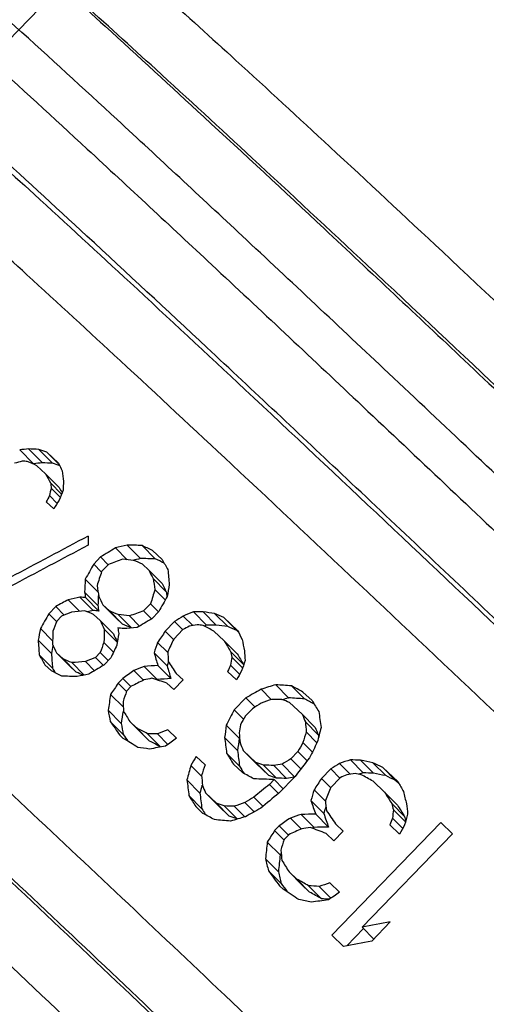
# Model space of a CAD drawing. Header units: millimetres. Extents: x 17 to 597, y 16 to 406.
# Tile 42 of 65: x 101 to 107, y 134 to 146. Entities that reach past the tile are written whole.
import ezdxf

# ---------------------------------------------------------------- set-up
doc = ezdxf.new("R2010")
doc.units = ezdxf.units.MM
doc.header["$LTSCALE"] = 32.67
doc.layers.get('0').update_dxf_attribs({"linetype": 'CONTINUOUS'})
for name, color, linetype in [('AXES', 7, 'CONTINUOUS'), ('ROUNDS', 7, 'CONTINUOUS'), ('SURFS', 7, 'CONTINUOUS')]:
    doc.layers.add(name, color=color, linetype=linetype)

msp = doc.modelspace()

# ---------------------------------------------------------------- linework, layer by layer
at = {"color": 7, "linetype": 'Continuous'}
for p, q in [((101.075467, 140.85959), (101.25145, 140.682291)), ((101.188791, 140.870639), (101.364419, 140.693698)), ((101.32064, 140.864508), (101.495805, 140.688033)), ((101.423443, 140.827254), (101.581299, 140.668218)), ((101.571474, 140.68998), (101.423443, 140.827254)), ((101.404951, 140.554336), (101.293928, 140.657292)), ((101.404951, 140.554336), (101.578905, 140.379082)), ((101.468791, 140.437049), (101.610375, 140.294406)), ((101.455369, 140.275346), (101.553531, 140.17645)), ((101.476806, 140.371554), (101.594042, 140.253441)), ((101.510154, 140.108279), (101.415119, 140.196609)), ((102.444855, 139.64416), (102.614176, 139.473572)), ((102.635146, 139.641018), (102.804108, 139.470792)), ((102.295546, 139.608979), (102.444498, 139.458913)), ((102.890771, 139.46018), (102.767027, 139.575952)), ((102.107416, 139.493622), (102.018673, 139.40187)), ((102.018673, 139.40187), (102.115759, 139.304058)), ((102.107416, 139.493622), (102.204502, 139.395809)), ((102.208209, 139.399489), (102.119467, 139.307738)), ((102.722169, 139.326631), (102.639673, 139.403812)), ((102.722169, 139.326631), (102.890455, 139.157086)), ((101.910996, 139.21139), (102.075437, 139.045719)), ((102.77556, 139.218388), (102.943591, 139.0491)), ((101.903071, 139.044149), (102.072319, 138.873635)), ((102.799843, 139.079084), (102.93098, 138.946966)), ((101.694509, 138.947893), (101.839721, 138.801595)), ((101.843909, 138.982982), (102.013158, 138.812467)), ((101.91408, 138.975638), (102.083184, 138.805269)), ((102.744412, 138.897835), (102.65567, 138.806084)), ((102.744412, 138.897835), (102.84611, 138.795376)), ((101.5359, 138.86318), (101.447157, 138.771428)), ((101.447157, 138.771428), (101.544395, 138.673463)), ((101.5359, 138.86318), (101.644462, 138.753805)), ((102.100974, 138.684371), (102.018478, 138.761552)), ((102.136801, 138.883887), (102.305351, 138.714077)), ((102.219297, 138.806706), (102.136801, 138.883887)), ((102.219297, 138.806706), (102.387583, 138.637161)), ((102.331849, 138.75963), (102.49988, 138.590343)), ((102.65567, 138.806084), (102.757368, 138.703625)), ((102.849818, 138.799056), (102.761076, 138.707305)), ((103.291339, 138.793247), (103.458065, 138.625274)), ((103.415051, 138.79383), (103.581627, 138.626009)), ((103.560683, 138.773813), (103.727065, 138.606187)), ((101.607264, 138.738311), (101.548102, 138.677143)), ((102.100974, 138.684371), (102.26926, 138.514826)), ((102.305351, 138.714077), (102.387583, 138.637161)), ((102.474455, 138.742662), (102.603028, 138.613127)), ((103.049564, 138.670066), (102.931242, 138.547731)), ((103.049564, 138.670066), (103.153152, 138.565703)), ((103.159708, 138.741739), (103.281364, 138.619173)), ((103.677193, 138.72275), (103.843389, 138.55531)), ((103.852423, 138.558073), (103.677193, 138.72275)), ((101.339541, 138.580887), (101.494649, 138.424618)), ((102.154365, 138.576127), (102.320012, 138.409242)), ((102.931242, 138.547731), (103.034829, 138.443368)), ((103.15686, 138.569383), (103.038537, 138.447048)), ((103.682516, 138.425839), (103.551093, 138.549347)), ((103.843389, 138.55531), (103.863705, 138.536224)), ((101.311457, 138.432473), (101.480705, 138.261959)), ((102.149067, 138.40624), (102.272277, 138.282109)), ((102.83432, 138.405317), (102.958885, 138.27982)), ((103.682516, 138.425839), (103.848406, 138.258708)), ((101.545187, 138.272211), (101.713736, 138.1024)), ((101.627683, 138.19503), (101.545187, 138.272211)), ((102.102224, 138.275243), (102.043062, 138.214075)), ((102.102224, 138.275243), (102.203165, 138.173547)), ((102.788467, 138.273322), (102.955193, 138.105349)), ((103.763237, 138.291544), (103.928923, 138.124618)), ((101.324414, 138.245676), (101.493306, 138.075521)), ((101.627683, 138.19503), (101.795969, 138.025485)), ((101.740235, 138.147954), (101.897893, 137.989117)), ((101.912421, 138.161569), (102.028891, 138.044229)), ((102.043062, 138.214075), (102.144615, 138.111763)), ((102.237064, 138.207194), (102.148322, 138.115443)), ((103.777976, 138.219276), (103.91675, 138.079463)), ((101.47978, 138.042111), (101.397283, 138.119292)), ((101.713736, 138.1024), (101.795969, 138.025485)), ((102.530362, 138.048788), (102.655101, 137.923117)), ((102.662051, 138.100237), (102.828727, 137.932315)), ((102.837034, 138.111036), (103.003512, 137.943312)), ((103.157669, 137.92657), (103.070054, 138.008909)), ((103.83806, 137.929063), (103.726344, 138.0342)), ((103.763247, 138.116309), (103.879365, 137.999322)), ((102.390609, 137.94656), (102.331448, 137.885392)), ((102.331448, 137.885392), (102.43518, 137.780884)), ((102.390609, 137.94656), (102.494341, 137.842052)), ((103.039346, 137.804235), (102.951731, 137.886574)), ((103.157669, 137.92657), (103.039346, 137.804235)), ((102.498049, 137.845732), (102.438888, 137.784564)), ((104.152345, 137.808415), (104.282518, 137.677269)), ((104.338877, 137.86648), (104.503774, 137.70035)), ((104.54186, 137.850552), (104.706617, 137.684562)), ((104.802012, 137.66367), (104.686379, 137.772753)), ((102.234555, 137.742949), (102.396764, 137.579527)), ((103.959109, 137.698202), (103.811205, 137.545283)), ((103.959109, 137.698202), (104.075416, 137.581025)), ((104.497709, 137.698464), (104.503774, 137.70035)), ((104.677319, 137.48885), (104.515432, 137.641566)), ((102.202242, 137.539894), (102.368818, 137.372072)), ((103.811205, 137.545283), (103.929439, 137.426165)), ((104.04307, 137.560642), (103.954328, 137.46889)), ((102.229551, 137.397541), (102.395933, 137.229915)), ((102.478439, 137.397232), (102.644546, 137.229883)), ((102.566055, 137.314894), (102.478439, 137.397232)), ((104.677319, 137.48885), (104.841808, 137.32313)), ((104.717534, 137.392397), (104.88196, 137.226741)), ((102.566055, 137.314894), (102.731987, 137.14772)), ((103.076143, 137.185551), (102.964567, 137.290546)), ((103.708634, 137.349658), (103.87362, 137.183438)), ((104.728419, 137.265109), (104.864808, 137.127699)), ((102.396205, 137.182603), (102.352397, 137.223772)), ((102.644546, 137.229883), (102.731987, 137.14772)), ((102.705795, 137.24191), (102.871521, 137.074944)), ((102.831393, 137.240593), (102.965254, 137.10573)), ((103.688102, 137.193636), (103.852998, 137.027506)), ((103.879207, 137.194092), (103.87362, 137.183438)), ((104.686512, 137.129138), (104.806207, 137.008548)), ((103.923818, 137.02989), (104.088472, 136.864005)), ((104.085704, 136.877174), (103.923818, 137.02989)), ((104.532487, 136.923483), (104.621229, 137.015235)), ((104.621229, 137.015235), (104.738993, 136.89659)), ((103.437907, 136.84481), (103.324085, 136.952068)), ((103.7136, 136.994204), (103.878358, 136.828215)), ((104.085704, 136.877174), (104.250194, 136.711454)), ((104.532487, 136.923483), (104.660097, 136.794919)), ((105.290489, 136.909654), (105.454559, 136.744356)), ((105.421601, 136.902782), (105.585642, 136.737514)), ((103.258051, 136.838921), (103.39044, 136.705542)), ((103.914591, 136.746155), (103.798958, 136.855238)), ((104.088472, 136.864005), (104.250194, 136.711454)), ((104.185081, 136.841889), (104.349508, 136.676232)), ((104.314289, 136.836936), (104.478655, 136.67134)), ((104.420286, 136.853883), (104.579891, 136.693085)), ((105.041302, 136.79394), (104.922979, 136.671605)), ((105.041302, 136.79394), (105.157236, 136.677139)), ((105.153917, 136.863123), (105.290024, 136.725999)), ((105.577081, 136.872842), (105.741089, 136.707607)), ((105.703421, 136.811875), (105.867403, 136.646667)), ((105.898259, 136.627444), (105.703421, 136.811875)), ((103.208022, 136.652231), (103.37289, 136.48613)), ((104.319328, 136.656633), (104.260167, 136.595465)), ((104.319328, 136.656633), (104.434693, 136.540406)), ((104.585081, 136.698237), (104.378016, 136.48415)), ((104.922979, 136.671605), (105.038913, 136.554803)), ((105.160944, 136.680819), (105.042621, 136.558484)), ((105.725904, 136.497676), (105.579776, 136.635999)), ((105.867403, 136.646667), (105.909845, 136.606501)), ((103.399481, 136.585288), (103.397921, 136.57948)), ((104.260167, 136.595465), (104.374309, 136.48047)), ((104.828529, 136.526701), (104.967898, 136.386289)), ((103.23366, 136.452659), (103.398391, 136.286696)), ((103.443989, 136.488232), (103.608618, 136.322372)), ((103.443989, 136.488232), (103.582832, 136.357249)), ((104.059196, 136.434142), (104.173811, 136.31867)), ((104.787617, 136.389729), (104.951687, 136.224431)), ((105.725904, 136.497676), (105.889857, 136.332497)), ((103.411719, 136.22623), (103.319157, 136.313553)), ((103.582832, 136.357249), (103.747322, 136.191529)), ((103.747322, 136.191529), (103.608618, 136.322372)), ((103.682209, 136.321964), (103.846636, 136.156307)), ((103.811417, 136.317011), (103.945421, 136.182004)), ((103.946994, 136.364542), (104.064352, 136.246307)), ((105.818853, 136.351062), (105.982798, 136.185891)), ((105.838477, 136.273872), (105.992955, 136.118238)), ((104.527043, 136.167682), (104.666577, 136.027104)), ((104.663669, 136.214157), (104.827729, 136.04887)), ((104.84851, 136.215023), (105.012534, 136.049773)), ((105.828629, 136.165987), (105.957857, 136.035792)), ((104.384819, 136.067944), (104.325657, 136.006776)), ((104.325657, 136.006776), (104.441729, 135.889836)), ((104.384819, 136.067944), (104.500891, 135.951003)), ((105.052838, 134.673684), (106.443131, 136.111124)), ((105.198609, 136.000874), (105.080286, 135.878539)), ((105.198609, 136.000874), (105.10119, 136.09309)), ((105.918069, 135.964005), (105.794166, 136.08142)), ((106.594042, 135.967983), (106.443131, 136.111124)), ((104.504599, 135.954683), (104.445437, 135.893516)), ((105.080286, 135.878539), (104.982867, 135.970754)), ((105.440394, 134.775214), (106.594042, 135.967983)), ((104.231235, 135.861844), (104.395316, 135.696536)), ((104.208791, 135.648845), (104.372832, 135.483577)), ((104.245949, 135.49657), (104.409957, 135.331335)), ((104.509576, 135.481413), (104.673547, 135.316215)), ((104.606995, 135.389198), (104.509576, 135.481413)), ((104.606995, 135.389198), (104.77095, 135.224016)), ((104.434695, 135.259374), (104.385986, 135.305482)), ((104.673547, 135.316215), (104.77095, 135.224016)), ((104.758968, 135.303889), (104.922913, 135.138718)), ((104.891894, 135.295189), (105.040907, 135.145062)), ((105.153716, 135.222948), (105.02995, 135.340224)), ((105.458199, 134.757993), (105.246254, 134.538861)), ((105.440394, 134.775214), (105.588458, 134.626042)), ((105.562715, 134.60049), (105.799361, 134.845161)), ((105.052838, 134.673684), (105.203748, 134.530543))]:
    msp.add_line(p, q, dxfattribs=at)
for centre, major_axis, ratio, start_param, end_param in [((120.914652, 130.230171), (29.4698, -6.114333), 0.304049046, 2.365355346, 2.370524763), ((119.824103, 129.102641), (26.574367, -9.519378), 0.262311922, 2.430455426, 2.437332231), ((118.217873, 127.441942), (22.441272, -14.031466), 0.156176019, 2.508416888, 2.515276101), ((122.918203, 132.301665), (35.314129, 1.22999), 0.326958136, 2.225097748, 2.228538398), ((119.676217, 128.94974), (26.574415, -9.519324), 0.262312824, 2.430454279, 2.433890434), ((117.748728, 126.956888), (21.655622, -14.855412), 0.129743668, 2.518041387, 2.526612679), ((120.914652, 130.230171), (29.014668, -6.019903), 0.304049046, 2.371335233, 2.376598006), ((119.824103, 129.102641), (26.163952, -9.372361), 0.262311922, 2.436311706, 2.443312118), ((118.217873, 127.441942), (22.094689, -13.814764), 0.156176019, 2.514897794, 2.521132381), ((115.123737, 124.24288), (-14.806891, 21.931673), 0.128281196, 0.640674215, 0.647483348), ((115.273417, 124.397636), (-15.591316, 21.128928), 0.101382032, 0.628892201, 0.63740615), ((113.635813, 122.704499), (-10.539638, 26.149268), 0.238332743, 0.726117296, 0.732910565), ((113.48791, 122.551581), (-10.539639, 26.149266), 0.23833272, 0.72611727, 0.729515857), ((112.663605, 121.699322), (-7.322534, 29.118071), 0.283812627, 0.801628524, 0.806713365), ((104.708456, 113.474406), (20.186971, 53.365389), 0.24179111, 1.138260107, 1.139956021), ((110.541659, 119.505418), (-0.314551, 35.165177), 0.314284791, 0.932742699, 0.936137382), ((115.273417, 124.397636), (-15.350523, 20.802612), 0.101382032, 6.90655627, 6.911712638), ((107.876527, 116.749909), (10.21217, 44.218631), 0.285444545, 1.075140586, 1.078525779), ((99.34808, 107.932253), (39.254203, 71.98525), 0.176356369, 1.203885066, 1.205576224), ((125.797604, 135.27871), (51.490897, 20.826217), 0.251552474, 1.948305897, 1.970087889), ((126.027423, 135.516322), (51.490893, 20.826213), 0.251552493, 8.236505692, 8.2583199), ((112.988993, 122.035745), (-7.322537, 29.118069), 0.283812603, 0.847100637, 0.852115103), ((121.084247, 130.405518), (35.314258, 1.230155), 0.326958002, 2.115392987, 2.12037817), ((119.259707, 128.519106), (28.304122, -7.510496), 0.290205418, 2.273296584, 2.281591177), ((117.494334, 126.693866), (21.655623, -14.855412), 0.129743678, 2.403774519, 2.412052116), ((128.059357, 137.617161), (61.817646, 32.287387), 0.206814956, 1.890434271, 1.893761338), ((104.424412, 113.180729), (29.80975, 62.633787), 0.204994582, 1.23828086, 1.241607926), ((122.368051, 131.732856), (41.119756, 8.558213), 0.306711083, 2.01332742, 2.018306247), ((118.640883, 127.879296), (26.57439, -9.519352), 0.262312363, 2.312581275, 2.319210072), ((121.084247, 130.405518), (34.768864, 1.211156), 0.326958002, 2.11941191, 2.122655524), ((117.552308, 126.753807), (22.441272, -14.031466), 0.156176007, 2.390784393, 2.397402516), ((119.259707, 128.519106), (27.866992, -7.394504), 0.290205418, 2.277176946, 2.285610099), ((117.494334, 126.693866), (21.321173, -14.625985), 0.129743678, 2.408719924, 2.415932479), ((115.823615, 124.966491), (-15.591308, 21.128935), 0.101382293, 0.742820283, 0.751062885), ((110.115719, 119.065034), (6.765765, 41.197388), 0.299190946, 1.106922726, 1.111901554), ((115.463912, 124.594591), (-14.80688, 21.931684), 0.12828156, 0.751247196, 0.75784493), ((114.247556, 123.336986), (-8.643174, 27.920491), 0.268405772, 0.880271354, 0.888499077), ((112.562042, 121.594315), (-5.61961, 30.625945), 0.298141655, 0.904304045, 0.910949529), ((114.464088, 123.560862), (-10.539692, 26.149216), 0.238331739, 0.836477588, 0.843065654), ((115.463912, 124.594591), (-14.578202, 21.592971), 0.12828156, 7.030826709, 7.037533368), ((112.730655, 121.768646), (-0.314637, 35.165104), 0.314284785, 1.051227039, 1.056156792), ((113.694991, 122.765683), (-10.539692, 26.149216), 0.238331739, 0.806706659, 0.810025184), ((113.842888, 122.918596), (-10.539665, 26.149241), 0.238332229, 0.810025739, 0.816654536), ((112.562042, 121.594315), (-5.53282, 30.152957), 0.298141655, 7.184195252, 7.190143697), ((111.229927, 120.217027), (6.76576, 41.197384), 0.299190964, 1.144941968, 1.149876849), ((114.464088, 123.560862), (-10.376916, 25.745367), 0.238331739, 0.83298072, 0.835886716), ((125.054013, 134.509903), (52.858778, 22.376256), 0.244845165, 1.922634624, 1.92596022), ((120.433471, 129.732674), (35.314256, 1.230152), 0.326958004, 2.113732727, 2.118715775), ((118.167585, 127.389948), (26.574366, -9.51938), 0.262311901, 2.319210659, 2.322529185), ((114.931462, 124.044085), (-14.806891, 21.931672), 0.128281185, 0.738021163, 0.744639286), ((107.175362, 116.024967), (29.810015, 62.634047), 0.204993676, 1.294477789, 1.297761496), ((103.90668, 112.64544), (29.810035, 62.634067), 0.204993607, 1.239945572, 1.243271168), ((122.462695, 131.83071), (44.030481, 12.109426), 0.291307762, 1.979255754, 1.98257428), ((119.108259, 128.362522), (30.932964, -4.319139), 0.316379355, 2.203960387, 2.210589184), ((116.931114, 126.111547), (22.441272, -14.031466), 0.156176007, 2.390784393, 2.397402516), ((120.433471, 129.732674), (34.768862, 1.211154), 0.326958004, 2.117723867, 2.120257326), ((118.167585, 127.389948), (26.163951, -9.372362), 0.262311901, 2.32314634, 2.326520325), ((113.694991, 122.765683), (-10.376916, 25.745367), 0.238331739, 0.802715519, 0.806089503), ((117.019859, 126.203301), (22.441283, -14.031454), 0.156176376, 2.377578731, 2.384176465), ((118.019682, 127.23703), (26.574366, -9.51938), 0.262311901, 2.286170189, 2.292758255), ((121.253844, 130.580866), (41.11976, 8.558218), 0.306711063, 1.975352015, 1.980286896), ((121.471745, 130.806156), (44.030481, 12.109426), 0.291307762, 1.915044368, 1.918316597), ((118.705958, 127.946579), (29.4698, -6.114333), 0.304049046, 2.178117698, 2.183022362), ((118.167591, 127.389955), (26.574391, -9.519351), 0.262312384, 2.243561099, 2.250093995), ((117.389615, 126.585597), (22.441272, -14.031466), 0.156176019, 2.321856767, 2.328382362), ((108.80826, 117.713238), (10.212374, 44.218812), 0.285443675, 1.143854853, 1.147173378), ((114.842717, 123.95233), (-14.80688, 21.931684), 0.12828156, 0.751247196, 0.75784493), ((117.019859, 126.203301), (22.094699, -13.814752), 0.156176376, 2.3810756, 2.38778226), ((125.308409, 134.772926), (61.81791, 32.287674), 0.206813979, 1.83428072, 1.837564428), ((126.53897, 136.045217), (70.861764, 42.024931), 0.17755645, 1.800188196, 1.80182505), ((110.83749, 119.811282), (-0.31464, 35.165102), 0.314284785, 1.004950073, 1.009933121), ((112.162702, 121.181434), (-5.61961, 30.625945), 0.298141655, 0.914268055, 0.920896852), ((112.843068, 121.884871), (-5.619654, 30.625906), 0.298141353, 0.940719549, 0.947307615), ((114.842717, 123.95233), (-14.578202, 21.592971), 0.12828156, 7.030826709, 7.037272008), ((112.07988, 121.095802), (-0.31464, 35.165102), 0.314284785, 1.049582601, 1.054514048), ((117.871789, 127.084122), (26.574415, -9.519324), 0.262312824, 2.282878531, 2.286169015), ((113.990786, 123.07151), (-10.539639, 26.149266), 0.23833272, 0.843066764, 0.846357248), ((118.827233, 128.071966), (30.932926, -4.319185), 0.316379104, 2.167685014, 2.174259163), ((102.566668, 111.259987), (57.89982, 90.818528), 0.136551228, 1.353640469, 1.355277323), ((122.835449, 132.216105), (52.858778, 22.376256), 0.244845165, 1.845217, 1.846851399), ((119.605206, 128.876321), (35.314229, 1.230118), 0.326958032, 2.038031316, 2.041298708), ((118.019692, 127.23704), (26.574415, -9.519324), 0.262312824, 2.243560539, 2.246826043), ((117.086118, 126.271808), (21.655615, -14.85542), 0.12974342, 2.331563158, 2.339719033), ((121.471745, 130.806156), (43.350473, 11.922408), 0.291307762, 1.917923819, 1.918696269), ((118.705958, 127.946579), (29.014668, -6.019903), 0.304049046, 2.180917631, 2.185901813), ((118.167591, 127.389955), (26.163976, -9.372334), 0.262312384, 2.246255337, 2.252893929), ((117.389615, 126.585597), (22.094689, -13.814764), 0.156176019, 2.324445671, 2.3310766), ((115.951995, 125.099226), (-14.806891, 21.931673), 0.128281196, 0.826597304, 0.833102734), ((112.650198, 121.68546), (-8.643175, 27.92049), 0.268405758, 0.847205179, 0.855496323), ((109.932298, 118.875394), (10.212521, 44.218942), 0.28544305, 1.180215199, 1.183505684), ((111.012026, 119.991736), (10.212346, 44.218787), 0.285443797, 1.208112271, 1.211384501), ((109.677899, 118.612368), (20.187431, 53.365823), 0.241789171, 1.282859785, 1.286128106), ((115.936021, 125.08271), (-15.591309, 21.128935), 0.101382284, 0.814892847, 0.823025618), ((115.292343, 124.417204), (-10.539664, 26.149243), 0.238332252, 0.911736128, 0.918235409), ((110.83749, 119.811282), (-0.309781, 34.622011), 0.314284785, 7.285632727, 7.289127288), ((112.650198, 121.68546), (-8.509689, 27.489286), 0.268405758, 0.84321404, 0.851643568), ((114.339848, 123.432408), (-14.806891, 21.931672), 0.128281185, 0.738021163, 0.744639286), ((108.346809, 117.236139), (20.187194, 53.3656), 0.241790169, 1.256639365, 1.259924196), ((114.662868, 123.766383), (-12.32528, 24.421413), 0.199910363, 0.837914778, 0.846086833), ((113.945436, 123.024622), (-7.322537, 29.118069), 0.283812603, 0.949494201, 0.954393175), ((115.144436, 124.264281), (-10.539639, 26.149266), 0.23833272, 0.911736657, 0.914987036), ((115.936021, 125.08271), (-15.350516, 20.802619), 0.101382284, 7.095672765, 7.103936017), ((114.872298, 123.982915), (-7.322534, 29.118071), 0.283812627, 0.986953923, 0.99182454), ((114.403741, 123.498468), (-15.591309, 21.128935), 0.101382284, 0.726287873, 0.734562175), ((116.428244, 125.591625), (22.441283, -14.031454), 0.156176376, 2.377578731, 2.384176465), ((118.427894, 127.659084), (30.932926, -4.319185), 0.316379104, 2.177549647, 2.184137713), ((121.338668, 130.668567), (44.030656, 12.109636), 0.291306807, 1.942922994, 1.946213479), ((111.012026, 119.991736), (10.054626, 43.535871), 0.285443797, 1.20722142, 1.20850505), ((115.501381, 124.633331), (-16.105438, 20.600284), 0.082812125, 0.791488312, 0.801274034), ((113.854726, 122.930836), (-0.314673, 35.165073), 0.314284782, 1.118211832, 1.121460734), ((112.846027, 121.887931), (10.212346, 44.218787), 0.285443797, 1.260253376, 1.263498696), ((116.074458, 125.225841), (21.655615, -14.85542), 0.12974342, 2.387267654, 2.395513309), ((114.403741, 123.498468), (-15.350516, 20.802619), 0.101382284, 7.005620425, 7.009383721), ((116.428244, 125.591625), (22.094699, -13.814752), 0.156176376, 2.382271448, 2.38778226), ((124.790697, 134.237657), (61.817665, 32.287408), 0.206814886, 1.835922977, 1.839207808), ((129.147845, 138.742561), (89.081221, 61.269799), 0.137183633, 1.778771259, 1.780407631), ((120.776626, 130.087465), (44.030631, 12.109607), 0.291306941, 1.91340745, 1.916678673), ((118.309572, 127.53675), (30.932926, -4.319185), 0.316379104, 2.138206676, 2.144743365), ((114.662868, 123.766383), (-12.134928, 24.044248), 0.199910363, 0.835035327, 0.843339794), ((111.334427, 120.32507), (20.187417, 53.36581), 0.241789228, 1.32358771, 1.325211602), ((109.287433, 118.20866), (39.253558, 71.984606), 0.176358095, 1.388855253, 1.390477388), ((117.662354, 126.867585), (28.304145, -7.510468), 0.290205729, 2.240280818, 2.248511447), ((119.191082, 128.448153), (35.314256, 1.230152), 0.326958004, 2.0691518, 2.074083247), ((102.063955, 110.740227), (57.898944, 90.817637), 0.136552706, 1.355276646, 1.356913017), ((122.095895, 131.451471), (52.858575, 22.376026), 0.244846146, 1.841950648, 1.845218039), ((118.924867, 128.172911), (35.314322, 1.230237), 0.326957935, 2.034763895, 2.038029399), ((116.850262, 126.027953), (23.78165, -12.606127), 0.196837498, 2.295044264, 2.304829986), ((118.309572, 127.53675), (30.455198, -4.25248), 0.316379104, 2.140953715, 2.147596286), ((110.731009, 119.70119), (10.212346, 44.218787), 0.285443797, 1.216289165, 1.219556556), ((121.522062, 130.858179), (61.817904, 32.287668), 0.206814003, 1.746318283, 1.749556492), ((119.133887, 128.389019), (41.11971, 8.558156), 0.306711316, 1.874321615, 1.879176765), ((117.697848, 126.904282), (28.304133, -7.510482), 0.29020558, 2.129519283, 2.137605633), ((116.973712, 126.15559), (21.655619, -14.855416), 0.129743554, 2.260195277, 2.268275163), ((112.109457, 121.126383), (-0.314619, 35.165119), 0.314284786, 1.075827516, 1.082368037), ((113.373543, 122.433335), (-7.322537, 29.118069), 0.283812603, 0.95112767, 0.956025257), ((122.101845, 131.457624), (70.861751, 42.024918), 0.177556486, 1.72050315, 1.722120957), ((119.208825, 128.466498), (44.030487, 12.109433), 0.291307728, 1.835396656, 1.838631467), ((117.650913, 126.855755), (29.469798, -6.114335), 0.304049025, 2.098524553, 2.103374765), ((117.057327, 126.24204), (23.78165, -12.606127), 0.196837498, 2.226921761, 2.231769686), ((119.133887, 128.389019), (40.484656, 8.425983), 0.306711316, 1.87616219, 1.878278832), ((117.697848, 126.904282), (27.867004, -7.39449), 0.29020558, 2.131071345, 2.139285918), ((116.973712, 126.15559), (21.321169, -14.625988), 0.129743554, 2.262804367, 2.269827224), ((116.338318, 125.498649), (-15.591305, 21.128939), 0.101382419, 0.884561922, 0.892630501), ((113.724565, 122.796261), (-10.539665, 26.149241), 0.238332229, 0.879141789, 0.885674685), ((112.109457, 121.126383), (-0.30976, 34.622028), 0.314284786, 7.357551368, 7.362753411), ((114.811953, 123.920523), (-15.591302, 21.128942), 0.101382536, 0.798596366, 0.806750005), ((110.843386, 119.817378), (29.810008, 62.63404), 0.204993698, 1.382485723, 1.385723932), ((115.791666, 124.93346), (-8.64316, 27.920503), 0.268405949, 1.021839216, 1.029902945), ((114.835957, 123.945341), (-16.469156, 20.225444), 0.069287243, 0.788205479, 0.799620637), ((110.263599, 119.21793), (39.253571, 71.984619), 0.176358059, 1.411536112, 1.413153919), ((115.998337, 125.147139), (-13.455019, 23.299196), 0.169960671, 0.917689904, 0.922531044), ((115.532934, 124.665954), (-7.322537, 29.118069), 0.283812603, 1.048446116, 1.053285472), ((113.724565, 122.796261), (-10.37689, 25.745392), 0.238332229, 0.876341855, 0.882980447), ((115.962052, 125.109624), (21.655622, -14.855412), 0.129743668, 2.315283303, 2.32341804), ((119.356726, 128.619415), (44.030481, 12.109426), 0.291307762, 1.87104611, 1.874295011), ((113.913887, 122.992003), (-0.314681, 35.165067), 0.314284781, 1.14740223, 1.152257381), ((114.120952, 123.20609), (-0.314681, 35.165067), 0.314284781, 1.153875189, 1.157109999), ((114.443381, 123.539453), (10.212353, 44.218793), 0.285443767, 1.321714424, 1.324939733), ((115.998337, 125.147139), (-13.247219, 22.939363), 0.169960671, 7.19960418, 7.204521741), ((114.897935, 124.009421), (6.765757, 41.197381), 0.299190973, 1.291280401, 1.296116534), ((114.835957, 123.945341), (-16.214806, 19.913082), 0.069287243, 7.068696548, 7.074329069), ((115.657454, 124.794697), (20.773086, -15.774263), 0.098050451, 2.323838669, 2.335227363), ((117.207202, 126.396998), (29.469798, -6.114335), 0.304049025, 2.142273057, 2.147149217), ((115.962052, 125.109624), (21.321172, -14.625985), 0.129743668, 2.317584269, 2.325849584), ((125.065737, 134.522024), (89.081221, 61.269799), 0.137183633, 1.725021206, 1.726643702), ((114.69718, 123.801858), (-8.643161, 27.920502), 0.268405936, 0.989530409, 0.997616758), ((113.913887, 122.992003), (-0.309821, 34.621977), 0.314284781, 7.428830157, 7.433762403), ((114.744115, 123.850385), (-7.322537, 29.118069), 0.283812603, 1.022603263, 1.027453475), ((112.570905, 121.603479), (39.253545, 71.984593), 0.17635813, 1.450296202, 1.45190858), ((113.579626, 122.646407), (29.809743, 62.63378), 0.204994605, 1.435786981, 1.439010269), ((115.532934, 124.665954), (-7.209447, 28.668369), 0.283812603, 1.047251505, 1.04853431), ((116.599813, 125.769011), (26.57439, -9.519352), 0.262312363, 2.211000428, 2.217499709), ((117.859952, 127.071883), (35.314272, 1.230174), 0.326957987, 1.995710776, 2.002204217), ((114.69718, 123.801858), (-8.509676, 27.489298), 0.268405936, 0.987850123, 0.996064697), ((115.337702, 124.464101), (-13.455019, 23.299196), 0.169960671, 0.901538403, 0.906386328), ((109.435411, 118.361657), (39.2529, 71.983949), 0.176359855, 1.406679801, 1.408298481), ((115.421316, 124.550551), (-15.591305, 21.128939), 0.10138241, 0.868408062, 0.876487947), ((116.396691, 125.559001), (23.78165, -12.606127), 0.196837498, 2.210777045, 2.215618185), ((119.794544, 129.072079), (70.861776, 42.024945), 0.177556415, 1.681748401, 1.683360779), ((108.760895, 117.664267), (113.293916, 147.673003), 0.080230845, 1.501653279, 1.503264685), ((117.567099, 126.769099), (44.030481, 12.109426), 0.291307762, 1.772489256, 1.775709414), ((116.970557, 126.152328), (29.4698, -6.114333), 0.304049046, 2.035637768, 2.040467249), ((116.866038, 126.044265), (26.574385, -9.519358), 0.262312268, 2.101176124, 2.107614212), ((112.7977, 121.837965), (6.765808, 41.197425), 0.299190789, 1.247671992, 1.25252627), ((112.727694, 121.765585), (10.212434, 44.218864), 0.285443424, 1.289415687, 1.292649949), ((115.421316, 124.550551), (-15.350513, 20.802623), 0.10138241, 7.150041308, 7.155574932), ((116.862094, 126.040187), (29.469798, -6.114335), 0.304049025, 2.072692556, 2.077531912), ((117.297914, 126.490786), (35.314223, 1.23011), 0.326958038, 1.93264833, 1.935873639), ((118.729632, 127.971055), (70.861764, 42.024931), 0.17755645, 1.657581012, 1.659191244), ((116.738841, 125.912754), (22.44128, -14.031457), 0.156176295, 2.179560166, 2.185997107), ((114.212058, 123.300285), (-8.643175, 27.92049), 0.268405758, 0.991147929, 0.999232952), ((114.260964, 123.350849), (-7.322537, 29.118069), 0.283812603, 1.024220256, 1.029069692), ((116.05671, 125.207491), (21.655619, -14.855416), 0.129743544, 2.244052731, 2.252121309), ((116.69447, 125.866878), (29.469798, -6.114335), 0.304049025, 2.066242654, 2.075918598), ((116.396691, 125.559001), (23.414366, -12.411438), 0.196837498, 2.211971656, 2.216889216), ((116.862094, 126.040187), (29.014666, -6.019905), 0.304049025, 2.073810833, 2.078726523), ((117.297914, 126.490786), (34.768829, 1.211112), 0.326958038, 8.217234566, 8.220177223), ((112.97912, 122.025537), (57.89982, 90.818528), 0.136551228, 1.496274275, 1.497884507), ((117.629218, 126.833325), (52.858575, 22.376026), 0.244846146, 1.70273811, 1.704347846), ((117.00211, 126.184951), (35.314279, 1.230181), 0.32695798, 1.895598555, 1.898817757), ((116.718134, 125.891345), (26.574378, -9.519366), 0.262312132, 2.101176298, 2.104395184), ((117.567099, 126.769099), (43.350473, 11.922408), 0.291307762, 1.773100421, 1.774416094), ((116.565498, 125.733533), (21.655619, -14.855416), 0.129743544, 2.189287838, 2.197333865), ((116.970557, 126.152328), (29.014668, -6.019903), 0.304049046, 2.036173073, 2.041078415), ((116.866038, 126.044265), (26.16397, -9.37234), 0.262312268, 2.101610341, 2.108149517), ((116.738841, 125.912754), (22.094697, -13.814755), 0.156176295, 2.179893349, 2.186431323), ((116.60277, 125.772069), (-14.806882, 21.931681), 0.128281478, 0.968735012, 0.975170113), ((112.7977, 121.837965), (6.661317, 40.561172), 0.299190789, 7.531591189, 7.534056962), ((114.84469, 123.95437), (-13.455019, 23.299196), 0.169960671, 0.90315462, 0.908001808), ((122.977398, 132.362868), (125.724969, 99.458331), 0.093410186, 1.646056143, 1.647668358), ((114.916672, 124.028793), (10.212346, 44.218787), 0.285443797, 1.350719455, 1.353939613), ((114.884129, 123.995147), (20.187319, 53.365718), 0.241789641, 1.425363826, 1.4285832), ((116.593896, 125.762894), (-10.539671, 26.149236), 0.238332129, 1.053803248, 1.06023827), ((114.92436, 124.036742), (-15.591305, 21.128939), 0.10138241, 0.870024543, 0.8781032), ((114.212058, 123.300285), (-8.509689, 27.489286), 0.268405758, 0.989493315, 0.997706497), ((119.321254, 128.58274), (70.861802, 42.024972), 0.177556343, 1.68174836, 1.683360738), ((123.13126, 132.521947), (144.083971, 118.504332), 0.080422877, 1.634986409, 1.636597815), ((115.704108, 124.842932), (-12.325272, 24.421421), 0.199910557, 0.980470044, 0.988518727), ((115.680838, 124.818873), (-7.322549, 29.118057), 0.283812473, 1.091949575, 1.096778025), ((116.456641, 125.620985), (-15.591307, 21.128937), 0.101382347, 0.957048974, 0.965092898), ((114.92436, 124.036742), (-15.350513, 20.802623), 0.10138241, 0.868498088, 0.872601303), ((115.893819, 125.039076), (23.78165, -12.606127), 0.196837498, 2.210777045, 2.215618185), ((116.359222, 125.520262), (29.469798, -6.114335), 0.304049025, 2.072692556, 2.077531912), ((117.448774, 126.646762), (44.030481, 12.109426), 0.291307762, 1.801489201, 1.804714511), ((118.312531, 127.53981), (61.817665, 32.287408), 0.206814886, 1.693031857, 1.696255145), ((114.916672, 124.028793), (10.054626, 43.535871), 0.285443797, 7.634276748, 7.636513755), ((115.935232, 125.081894), (-16.105438, 20.600284), 0.082812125, 0.933873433, 0.9435285), ((116.445992, 125.609974), (-10.539678, 26.149229), 0.238331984, 1.053803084, 1.057020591), ((116.457824, 125.622208), (-0.314612, 35.165125), 0.314284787, 1.260247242, 1.263464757), ((116.456641, 125.620985), (-15.350515, 20.802621), 0.101382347, 7.240077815, 7.248247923), ((116.6077, 125.777166), (-7.322541, 29.118065), 0.283812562, 1.128956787, 1.133783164), ((115.553838, 124.687566), (21.655619, -14.855416), 0.129743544, 2.244052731, 2.252121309), ((116.10049, 125.252756), (28.304133, -7.510483), 0.290205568, 2.097233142, 2.105296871), ((115.893819, 125.039076), (23.414366, -12.411438), 0.196837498, 2.211971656, 2.216889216), ((116.994221, 126.176794), (41.119752, 8.558208), 0.306711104, 1.82911241, 1.833948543), ((118.735533, 127.977156), (89.08164, 61.270237), 0.137182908, 1.636190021, 1.637800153), ((116.871955, 126.050382), (44.030556, 12.109516), 0.291307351, 1.770878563, 1.774098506), ((116.35725, 125.518223), (30.932945, -4.319162), 0.31637923, 1.995774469, 2.002213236), ((115.704108, 124.842932), (-12.13492, 24.044256), 0.199910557, 0.979858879, 0.988033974), ((116.54065, 125.707842), (20.187194, 53.3656), 0.241790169, 1.465589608, 1.467198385), ((116.750673, 125.924988), (10.212412, 44.218845), 0.285443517, 1.402212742, 1.405430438), ((116.445992, 125.609974), (-10.376903, 25.74538), 0.238331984, 7.336958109, 7.339267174), ((112.476267, 121.505631), (57.899369, 90.81807), 0.136551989, 1.497884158, 1.49949429), ((116.889704, 126.068733), (52.858677, 22.376141), 0.244845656, 1.699518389, 1.70273759), ((116.321753, 125.481522), (35.314248, 1.230142), 0.326958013, 1.892380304, 1.895599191), ((115.982561, 125.130828), (23.78165, -12.606127), 0.196837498, 2.152789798, 2.162444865), ((116.871955, 126.050382), (43.350547, 11.922497), 0.291307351, 1.771464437, 1.772141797), ((116.35725, 125.518223), (30.455216, -4.252457), 0.31637923, 1.996259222, 2.00279911), ((117.096767, 126.282818), (39.253316, 71.984364), 0.176358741, 1.530785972, 1.532394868), ((114.635652, 123.738244), (10.212434, 44.218864), 0.285443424, 1.358769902, 1.361989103), ((114.712563, 123.817763), (-0.31465, 35.165093), 0.314284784, 1.218407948, 1.224847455), ((115.108944, 124.227586), (-7.322537, 29.118069), 0.283812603, 1.09355941, 1.098387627), ((115.026118, 124.141951), (-10.539672, 26.149235), 0.238332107, 1.02162158, 1.028059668), ((114.712563, 123.817763), (-0.309791, 34.622003), 0.314284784, 7.500956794, 7.507497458), ((112.476267, 121.505631), (57.00517, 89.415474), 0.136551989, 1.498624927, 1.498857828), ((115.332574, 124.458799), (-15.591307, 21.128937), 0.101382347, 0.940958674, 0.94900441), ((115.207828, 124.329823), (-16.469153, 20.225447), 0.069287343, 0.930590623, 0.941854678), ((115.026118, 124.141951), (-10.376897, 25.745386), 0.238332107, 1.021086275, 1.027625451), ((115.441431, 124.571348), (21.655617, -14.855418), 0.129743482, 2.173199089, 2.181243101), ((115.207828, 124.329823), (-16.214803, 19.913085), 0.069287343, 7.213341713, 7.219062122), ((115.285583, 124.410215), (20.773089, -15.77426), 0.09805055, 2.181771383, 2.193033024), ((115.471801, 124.602747), (29.469798, -6.114335), 0.304049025, 2.00023867, 2.005064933), ((115.45208, 124.582358), (44.030556, 12.109516), 0.291307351, 1.729042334, 1.732259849), ((115.298261, 124.423322), (26.574384, -9.519359), 0.262312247, 2.068997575, 2.075432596), ((115.441431, 124.571348), (21.321167, -14.62599), 0.129743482, 2.173254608, 2.181424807), ((115.256848, 124.380505), (35.314254, 1.23015), 0.326958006, 1.85376639, 1.8602016), ((115.471801, 124.602747), (29.014666, -6.019905), 0.304049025, 2.001453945, 2.005120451), ((114.653402, 123.756595), (89.081744, 61.270347), 0.137182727, 1.583089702, 1.584698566), ((114.70073, 123.805528), (38.218046, 4.927942), 0.319652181, 1.764468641, 1.774129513), ((114.464085, 123.560858), (38.218037, 4.927932), 0.319652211, 1.764468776, 1.774129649)]:
    msp.add_ellipse(centre, major_axis=major_axis, ratio=ratio, start_param=start_param, end_param=end_param, dxfattribs=at)
at = {"layer": 'AXES', "color": 9, "linetype": 'Continuous'}
for points, knots in [([(100.564172, 147.66761), (100.782576, 147.488523), (101.318644, 147.020433), (102.269942, 146.164226), (103.518515, 145.016736), (105.043602, 143.598145), (106.818798, 141.931913), (109.598847, 139.304596), (111.776831, 137.228502), (113.285907, 135.784451)], [0, 0, 0, 0, 0.048669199, 0.12259926, 0.220552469, 0.340870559, 0.481511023, 0.640085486, 1, 1, 1, 1]), ([(112.655339, 135.300625), (111.067853, 136.819967), (108.778742, 139.0022), (105.860293, 141.760066), (104.005722, 143.500166), (102.42197, 144.972638), (101.137157, 146.151142), (100.262643, 146.9377), (99.727279, 147.402505), (99.516257, 147.579314), (99.424665, 147.652847)], [0, 0, 0, 0, 0.3641633, 0.524124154, 0.66544782, 0.785620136, 0.882504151, 0.95438247, 0.980534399, 1, 1, 1, 1]), ([(99.053547, 147.269144), (99.1449, 147.195803), (99.355322, 147.019512), (99.888992, 146.556228), (100.760513, 145.772449), (102.040769, 144.598239), (103.618815, 143.131203), (105.466754, 141.397469), (108.375294, 138.649183), (110.656759, 136.474403), (112.239066, 134.960138)], [0, 0, 0, 0, 0.01948199, 0.045643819, 0.117524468, 0.214392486, 0.33453846, 0.475835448, 0.635780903, 1, 1, 1, 1]), ([(113.320397, 135.805147), (111.912385, 137.152177), (109.316006, 139.626565), (106.21992, 142.548053), (104.123801, 144.501096), (102.901822, 145.627159), (101.940182, 146.49825), (101.384678, 146.988471), (101.15123, 147.186412)], [0, 0, 0, 0, 0.350821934, 0.645728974, 0.766394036, 0.866629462, 0.944895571, 1, 1, 1, 1]), ([(102.216004, 147.26196), (102.443379, 147.069168), (102.984506, 146.591613), (103.921349, 145.74295), (105.111953, 144.645752), (107.154332, 142.742702), (110.170887, 139.89615), (112.700539, 137.485263), (114.072289, 136.172873)], [0, 0, 0, 0, 0.055086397, 0.133347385, 0.233587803, 0.354264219, 0.649193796, 1, 1, 1, 1]), ([(111.760475, 134.299486), (110.256686, 135.738359), (108.086502, 137.806851), (105.316562, 140.424399), (103.548134, 142.084135), (102.028891, 143.497162), (100.785009, 144.640224), (99.837076, 145.493317), (99.302792, 145.959788), (99.085052, 146.138331)], [0, 0, 0, 0, 0.359964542, 0.518521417, 0.65913389, 0.779425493, 0.877364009, 0.951299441, 1, 1, 1, 1]), ([(99.606494, 145.589292), (99.839202, 145.391978), (100.392785, 144.903499), (101.350898, 144.035684), (102.568089, 142.914139), (104.655817, 140.969088), (107.739848, 138.059221), (110.32619, 135.594602), (111.728932, 134.252731)], [0, 0, 0, 0, 0.055143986, 0.133421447, 0.233646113, 0.354286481, 0.649144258, 1, 1, 1, 1]), ([(111.326096, 133.519579), (109.96489, 134.821651), (107.45531, 137.213), (104.462862, 140.036313), (102.437264, 141.923379), (101.256235, 143.011542), (100.326446, 143.853655), (99.789162, 144.327726), (99.563265, 144.519265)], [0, 0, 0, 0, 0.350875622, 0.645703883, 0.766329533, 0.866547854, 0.944832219, 1, 1, 1, 1]), ([(116.800404, 119.075251), (115.483126, 120.355832), (112.851448, 122.906571), (108.954756, 126.661953), (105.220087, 130.239698), (101.794114, 133.499599), (98.811288, 136.313788), (96.655011, 138.32527), (95.235771, 139.628461), (94.430949, 140.357129), (93.809658, 140.906744), (93.454817, 141.20974), (93.307375, 141.328112)], [0, 0, 0, 0, 0.170306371, 0.339747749, 0.501677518, 0.649744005, 0.778140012, 0.881831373, 0.923101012, 0.95675717, 0.982472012, 1, 1, 1, 1]), ([(94.446881, 141.342875), (94.597823, 141.219106), (94.955562, 140.911258), (95.574129, 140.3616), (96.361852, 139.646922), (97.730864, 138.388273), (99.794526, 136.462419), (102.63599, 133.781353), (105.888418, 130.68694), (109.430321, 127.294678), (113.129323, 123.731092), (115.629448, 121.309042), (116.882629, 120.091483)], [0, 0, 0, 0, 0.018948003, 0.045805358, 0.080326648, 0.122191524, 0.226325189, 0.354324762, 0.501413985, 0.662102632, 0.830392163, 1, 1, 1, 1]), ([(92.936257, 140.944409), (93.083699, 140.826037), (93.43854, 140.523041), (94.059831, 139.973426), (94.864653, 139.244758), (96.283893, 137.941567), (98.44017, 135.930084), (101.422996, 133.115896), (104.848969, 129.855995), (108.583638, 126.27825), (112.48033, 122.522867), (115.112008, 119.972129), (116.429285, 118.691548)], [0, 0, 0, 0, 0.017527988, 0.04324283, 0.076898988, 0.118168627, 0.221859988, 0.350255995, 0.498322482, 0.660252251, 0.829693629, 1, 1, 1, 1]), ([(96.098713, 140.937225), (96.256294, 140.803612), (96.61909, 140.486653), (97.533391, 139.667128), (99.010631, 138.30839), (101.148236, 136.312393), (103.721504, 133.883661), (106.644806, 131.103174), (110.95844, 126.973908), (114.276351, 123.771091), (116.522453, 121.591629)], [0, 0, 0, 0, 0.022031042, 0.051367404, 0.13092924, 0.236050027, 0.36323385, 0.508247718, 0.666263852, 1, 1, 1, 1]), ([(116.033547, 120.970613), (113.724113, 123.211527), (110.31265, 126.504651), (105.87739, 130.750345), (102.871663, 133.609231), (100.225838, 136.106443), (98.027962, 138.158719), (96.509069, 139.555768), (95.568989, 140.3984), (95.195964, 140.724296), (95.033939, 140.861677)], [0, 0, 0, 0, 0.333736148, 0.491752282, 0.63676615, 0.763949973, 0.86907076, 0.948632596, 0.977968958, 1, 1, 1, 1]), ([(115.403509, 118.562204), (114.150328, 119.779763), (111.650203, 122.201813), (107.9512, 125.765399), (104.409297, 129.157661), (101.15687, 132.252074), (98.315406, 134.93314), (96.251743, 136.858994), (94.882732, 138.117643), (94.095009, 138.832321), (93.476442, 139.381979), (93.118702, 139.689827), (92.967761, 139.813596)], [0, 0, 0, 0, 0.169607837, 0.337897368, 0.498586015, 0.645675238, 0.773674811, 0.877808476, 0.919673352, 0.954194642, 0.981051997, 1, 1, 1, 1]), ([(93.489203, 139.264557), (93.651227, 139.127176), (94.024253, 138.80128), (94.964333, 137.958648), (96.483226, 136.561599), (98.681102, 134.509323), (101.326926, 132.012111), (104.332654, 129.153225), (108.767914, 124.907531), (112.179377, 121.614407), (114.488811, 119.373493)], [0, 0, 0, 0, 0.022031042, 0.051367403, 0.13092924, 0.236050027, 0.36323385, 0.508247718, 0.666263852, 1, 1, 1, 1]), ([(113.869715, 118.848933), (111.623612, 121.028395), (108.305701, 124.231212), (103.992068, 128.360478), (101.068766, 131.140966), (98.495497, 133.569697), (96.357893, 135.565694), (94.880652, 136.924432), (93.966351, 137.743957), (93.603556, 138.060916), (93.445974, 138.19453)], [0, 0, 0, 0, 0.333736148, 0.491752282, 0.63676615, 0.763949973, 0.86907076, 0.948632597, 0.977968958, 1, 1, 1, 1]), ([(89.981422, 134.612491), (90.205539, 134.422461), (90.738198, 133.952582), (91.659502, 133.118346), (92.829019, 132.041045), (94.83443, 130.173203), (97.79784, 127.377876), (100.283237, 125.010061), (101.631728, 123.72043)], [0, 0, 0, 0, 0.055267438, 0.133581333, 0.233774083, 0.354339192, 0.649044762, 1, 1, 1, 1])]:
    msp.add_open_spline(points, degree=3, knots=knots, dxfattribs=at)
at = {"layer": 'ROUNDS', "color": 9, "linetype": 'Continuous'}
for points, knots in [([(130.649212, 130.981109), (129.087873, 132.500403), (125.961022, 135.533488), (121.324701, 140.004243), (116.873617, 144.27001), (112.796587, 148.149941), (109.710076, 151.062008), (107.554595, 153.075537), (106.218763, 154.313224), (105.089925, 155.347375), (104.180629, 156.167837), (103.499896, 156.764835), (103.12047, 157.084593), (102.967158, 157.201861)], [0, 0, 0, 0, 0.171390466, 0.342714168, 0.506706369, 0.656414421, 0.785492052, 0.840544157, 0.888469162, 0.928758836, 0.960986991, 0.98481481, 1, 1, 1, 1]), ([(102.376144, 156.590804), (102.529433, 156.473553), (102.908822, 156.153829), (103.589512, 155.556872), (104.498796, 154.736422), (105.62766, 153.702249), (106.963549, 152.46451), (109.119145, 150.450873), (112.205837, 147.538634), (116.283089, 143.65849), (120.734262, 139.392633), (125.370414, 134.922038), (128.497031, 131.889179), (130.058197, 130.370052)], [0, 0, 0, 0, 0.015183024, 0.039008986, 0.071236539, 0.111527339, 0.15945448, 0.214509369, 0.343594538, 0.493311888, 0.657311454, 0.828628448, 1, 1, 1, 1]), ([(102.380202, 155.75983), (102.535376, 155.639168), (102.916169, 155.317036), (103.594126, 154.720833), (104.491344, 153.91047), (105.598951, 152.895093), (106.904992, 151.684601), (109.005355, 149.722182), (112.007336, 146.889776), (115.968873, 143.119944), (120.291855, 138.97741), (124.796813, 134.63405), (127.836219, 131.686466), (129.354938, 130.209057)], [0, 0, 0, 0, 0.015869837, 0.040249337, 0.072895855, 0.113473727, 0.161562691, 0.216663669, 0.345545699, 0.49477837, 0.658171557, 0.82893903, 1, 1, 1, 1]), ([(104.897131, 152.881319), (105.046922, 152.759739), (105.404663, 152.45309), (106.02709, 151.901231), (106.826557, 151.176669), (108.226235, 149.890643), (110.344582, 147.914161), (113.268268, 145.155645), (116.620694, 141.965905), (120.273413, 138.467077), (124.086394, 134.793011), (126.662547, 132.296684), (127.952933, 131.042604)], [0, 0, 0, 0, 0.018223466, 0.04449771, 0.078577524, 0.120138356, 0.224044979, 0.352244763, 0.499830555, 0.66115127, 0.830029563, 1, 1, 1, 1]), ([(105.05833, 152.579441), (105.206331, 152.459313), (105.559798, 152.156329), (106.174787, 151.611063), (106.964701, 150.895159), (108.347655, 149.6245), (110.44069, 147.671635), (113.32944, 144.946081), (116.641808, 141.794455), (120.25088, 138.337435), (124.0183, 134.707271), (126.563671, 132.240773), (127.838638, 131.001677)], [0, 0, 0, 0, 0.018223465, 0.044497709, 0.078577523, 0.120138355, 0.224044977, 0.35224476, 0.499830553, 0.661151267, 0.83002956, 1, 1, 1, 1]), ([(105.573242, 151.294661), (105.733258, 151.158983), (106.101656, 150.83713), (107.030076, 150.004949), (108.53013, 148.625229), (110.700747, 146.598405), (113.313758, 144.132164), (116.282209, 141.308733), (120.662463, 137.115694), (124.031616, 133.863412), (126.312407, 131.650291)], [0, 0, 0, 0, 0.022031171, 0.051367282, 0.130929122, 0.236049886, 0.363233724, 0.508247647, 0.666263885, 1, 1, 1, 1]), ([(105.3714, 150.52436), (105.528982, 150.390746), (105.891777, 150.073787), (106.806077, 149.254263), (108.283316, 147.895527), (110.42092, 145.89953), (112.994189, 143.470798), (115.917493, 140.690309), (120.231127, 136.561043), (123.549038, 133.358225), (125.795141, 131.178764)], [0, 0, 0, 0, 0.022031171, 0.051367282, 0.130929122, 0.236049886, 0.363233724, 0.508247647, 0.666263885, 1, 1, 1, 1])]:
    msp.add_open_spline(points, degree=3, knots=knots, dxfattribs=at)
at = {"layer": 'ROUNDS', "color": 7, "linetype": 'Continuous'}
msp.add_open_spline([(130.974146, 131.489632), (129.441385, 132.981119), (126.371779, 135.958674), (121.820345, 140.347564), (117.450739, 144.53523), (113.448178, 148.344271), (110.417792, 151.203351), (108.301056, 153.180665), (106.988454, 154.396785), (105.877991, 155.41412), (104.980681, 156.223607), (104.300812, 156.820005), (103.91748, 157.142426), (103.758851, 157.263761)], degree=3, knots=[0, 0, 0, 0, 0.171152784, 0.342237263, 0.50600014, 0.655502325, 0.784416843, 0.839413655, 0.88731153, 0.927615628, 0.959938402, 0.98401738, 1, 1, 1, 1], dxfattribs=at)
at = {"layer": 'SURFS', "color": 7, "linetype": 'Continuous'}
msp.add_line((107.827323, 153.204925), (81.411749, 125.89357), dxfattribs=at)

doc.saveas('drawing.dxf')
